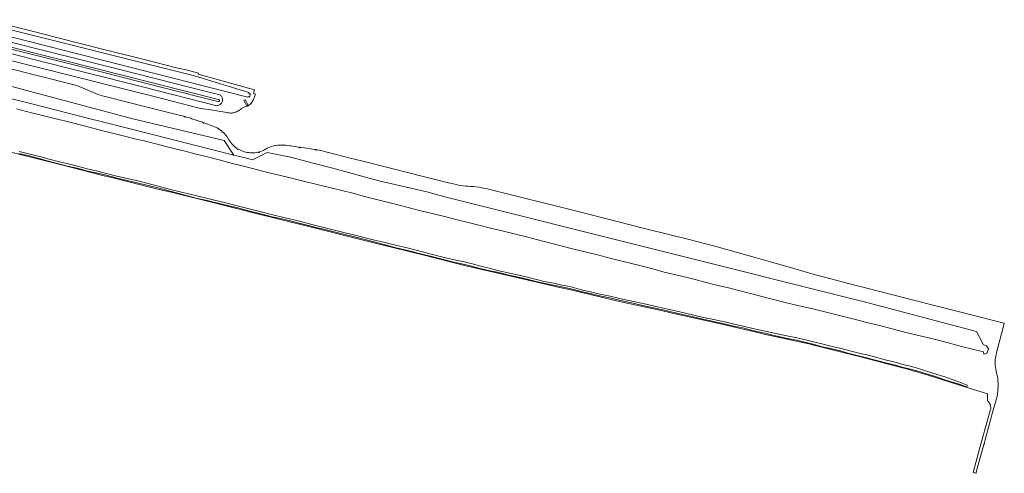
# Model space of a CAD drawing. Header units: metres. Extents: x 125158 to 132124, y 450612 to 454469.
# Tile 173 of 173: x 131233 to 132124, y 453479 to 453890. Entities that reach past the tile are written whole.
import ezdxf

# ---------------------------------------------------------------- set-up
doc = ezdxf.new("R2010")
doc.units = ezdxf.units.M
doc.layers.add('B-XX-OG-TERREIN_CULTUURSCHEIDING-GV', color=8, linetype='Continuous', lineweight=18)

msp = doc.modelspace()

# ---------------------------------------------------------------- linework, layer by layer
at = {"layer": 'B-XX-OG-TERREIN_CULTUURSCHEIDING-GV'}
for points in [[(131190.09, 453826.95), (131244.26, 453813.3), (131297.06, 453800), (131299.37, 453799.35), (131304.61, 453798.03), (131333.12, 453790.81), (131427.05, 453767.04), (131418.33, 453780.34), (131335.68, 453800), (131000, 453889.67)], [(131000, 453889.67), (131335.68, 453800), (131418.33, 453780.34), (131427.05, 453767.04), (131437.47, 453764.4), (131443.9, 453762.78), (131457.22, 453769.26), (131478.28, 453765.1), (131500, 453759.49), (131515.35, 453755.52), (131558.47, 453743.76), (131601.63, 453733.66), (131618.08, 453729.12), (132000, 453633.5), (132099.42, 453607.2), (132105.72, 453595.17), (132108.4, 453594.24), (132110.05, 453591.57), (132108.69, 453587.19), (132106.05, 453586.59), (132105.51, 453588.81), (132085.78, 453593.61), (132073.7, 453596.94), (132062.1, 453599.93), (132048.43, 453603.22), (132035.43, 453606.32), (132022.94, 453609.74), (132012.72, 453612.3), (132000, 453615.34), (131988.65, 453618.25), (131977.67, 453621.08), (131964.39, 453624.41), (131951.14, 453627.66), (131938.76, 453630.44), (131925.97, 453633.61), (131910.62, 453637.43), (131895.8, 453641.19), (131884.09, 453644.29), (131874.83, 453646.66), (131862.72, 453649.48), (131853.44, 453651.82), (131844.78, 453654.2), (131831.14, 453657.64), (131816.44, 453661.01), (131807.13, 453663.68), (131794.42, 453666.96), (131780.73, 453670.21), (131768.52, 453673.47), (131755.07, 453677.02), (131743.64, 453679.72), (131732.35, 453682.54), (131720.83, 453685.52), (131706.62, 453689.09), (131693.27, 453692.56), (131682, 453695.41), (131668.83, 453698.61), (131659.49, 453700.85), (131647.57, 453703.8), (131639.3, 453705.97), (131629.1, 453708.42), (131617.91, 453711.25), (131606.62, 453713.97), (131595.11, 453716.82), (131583.71, 453719.92), (131572.18, 453722.74), (131558.66, 453726.18), (131546.58, 453729.23), (131534.74, 453732.45), (131524.98, 453734.93), (131514.81, 453737.27), (131503.87, 453740.06), (131500, 453740.99), (131492.43, 453742.83), (131479.36, 453746.04), (131468.05, 453748.77), (131455.16, 453751.99), (131445.23, 453754.56), (131434.68, 453757.42), (131423.33, 453760.13), (131413.85, 453762.63), (131404.37, 453765.15), (131391.85, 453768.17), (131382.94, 453770.44), (131375.2, 453772.44), (131365.62, 453774.83), (131355.2, 453777.49), (131345.79, 453780.01), (131337.62, 453781.83), (131328.23, 453784.06), (131317.29, 453786.93), (131307.43, 453789.35), (131291.52, 453793.46), (131278.8, 453796.7), (131266.37, 453799.94), (131266.11, 453800), (131252.59, 453803.18), (131244.08, 453805.34), (131230.28, 453808.95)], [(131157.37, 453869.6), (131351.33, 453820.85), (131372.63, 453815.5), (131380.7, 453813.33), (131394.48, 453809.87), (131394.6, 453809.84), (131396.93, 453809.31), (131399.28, 453808.87), (131401.64, 453808.5), (131404.01, 453808.22), (131406.39, 453808.01), (131420.77, 453805.52), (131421.79, 453805.3), (131422.82, 453805.16), (131423.86, 453805.1), (131424.9, 453805.12), (131425.94, 453805.22), (131426.97, 453805.4), (131427.98, 453805.66), (131428.96, 453805.99), (131429.92, 453806.4), (131430.85, 453806.88), (131431.73, 453807.43), (131431.99, 453807.61), (131433.03, 453808.41), (131434.11, 453809.13), (131435.23, 453809.79), (131436.39, 453810.38), (131437.58, 453810.9), (131438.81, 453811.34), (131438.9, 453811.36), (131436, 453816.71), (131437.45, 453817.21), (131440.09, 453812.17), (131439.19, 453811.45), (131439.97, 453811.68), (131440.76, 453812.2), (131441.51, 453812.78), (131442.2, 453813.42), (131442.84, 453814.12), (131443.42, 453814.88), (131443.93, 453815.67), (131444.37, 453816.51), (131444.74, 453817.38), (131444.77, 453817.45), (131445.72, 453819.78), (131446.6, 453822.16), (131445.37, 453822.54), (131444.99, 453822.66), (131444.82, 453822.71), (131445.88, 453826.13), (131394.8, 453840.26), (131394.91, 453840.65), (131395.07, 453841.22), (131385.19, 453843.79), (131376.44, 453845.86), (131345.86, 453853.56), (131312.9, 453861.9), (131280.83, 453870.02), (131246.84, 453878.66), (131213.01, 453887.13)], [(131211.72, 453883.74), (131391.45, 453838.79), (131440.56, 453823.82), (131440.78, 453822.47), (131441.7, 453822.28), (131441.74, 453822.44), (131442.11, 453822.35), (131441.36, 453819.56), (131440.98, 453819.67), (131441.03, 453819.83), (131440.07, 453820.05), (131439.73, 453819.44), (131437.29, 453820.09), (131209.57, 453878.1)], [(131213.1, 453862.1), (131242.39, 453854.38), (131345.55, 453828.47), (131411.58, 453811.77), (131412.23, 453811.81), (131412.87, 453811.93), (131413.49, 453812.13), (131414.08, 453812.41), (131414.63, 453812.75), (131415.14, 453813.16), (131415.59, 453813.63), (131415.98, 453814.15), (131416.31, 453814.72), (131416.56, 453815.32), (131416.74, 453815.94), (131416.84, 453816.59), (131416.86, 453817.24), (131416.8, 453817.89), (131416.66, 453818.52), (131416.44, 453819.14), (131416.15, 453819.72), (131415.8, 453820.27), (131415.37, 453820.76), (131414.89, 453821.2), (131414.36, 453821.58), (131414.27, 453821.64), (131390.42, 453827.53), (131321.39, 453845.21), (131250.33, 453862.84), (131213.1, 453872.38)], [(131213.1, 453872.38), (131250.33, 453862.84), (131321.39, 453845.21), (131390.42, 453827.53), (131414.27, 453821.64), (131414.36, 453821.58), (131414.89, 453821.2), (131415.37, 453820.76), (131415.8, 453820.27), (131416.15, 453819.72), (131416.44, 453819.14), (131416.66, 453818.52), (131416.8, 453817.89), (131416.86, 453817.24), (131416.84, 453816.59), (131416.74, 453815.94), (131416.56, 453815.32), (131416.31, 453814.72), (131415.98, 453814.15), (131415.59, 453813.63), (131415.14, 453813.16), (131414.63, 453812.75), (131414.08, 453812.41), (131413.49, 453812.13), (131412.87, 453811.93), (131412.23, 453811.81), (131411.58, 453811.77), (131345.55, 453828.47), (131242.39, 453854.38), (131213.1, 453862.1)], [(131215.4, 453772.11), (131254.21, 453762.41), (131270.97, 453758.16), (131309.74, 453748.31), (131320.13, 453745.72), (131357.17, 453736.51), (131371.55, 453732.99), (131410.4, 453723.47), (131450.78, 453713.11), (131464.43, 453709.78), (131503.29, 453700.29), (131514.27, 453697.51), (131521.12, 453695.76), (131544.3, 453689.88), (131557.3, 453686.68), (131598.25, 453676.58), (131637.04, 453666.79), (131643.57, 453665.27), (131684.31, 453655.78), (131723.31, 453646.88), (131733.35, 453644.58), (131772.25, 453635.29), (131778.96, 453633.69), (131818.06, 453625.28), (131821.55, 453624.53), (131860.57, 453615.72), (131864.86, 453614.75), (131903.82, 453605.65), (131908.42, 453604.58), (131947.48, 453595.95), (131949.52, 453595.5), (131988.32, 453585.74), (131992.12, 453584.78), (132021.72, 453577.07), (132035.94, 453573.36), (132056.45, 453567.39), (132086.97, 453557.74), (132104.39, 453552.29), (132109.26, 453550.77), (132109.24, 453544.58), (132109.46, 453544.36), (132109.88, 453543.86), (132110.64, 453542.85), (132111.14, 453542.08), (132111.36, 453541.68), (132111.56, 453541.26), (132111.75, 453540.8), (132111.87, 453540.45), (132112.01, 453539.91), (132112.09, 453539.37), (132112.14, 453538.62), (132112.14, 453537.88), (132112.11, 453537.2), (132112.06, 453536.52), (132111.99, 453536.02), (132111.76, 453536.01), (132110.75, 453532.33), (132102.11, 453500.85), (132096.28, 453479.42), (132098.77, 453478.74), (132098.88, 453479.13), (132099.04, 453479.72), (132099.08, 453479.85), (132106.05, 453504.99), (132106.09, 453505.13), (132106.27, 453505.78), (132106.38, 453506.15), (132106.87, 453507.98), (132106.97, 453508.36), (132107.12, 453508.94), (132107.16, 453509.08), (132112.89, 453530.51), (132112.93, 453530.68), (132113.09, 453531.29), (132113.2, 453531.67), (132117.67, 453547.42), (132117.88, 453548.5), (132118.24, 453550.66), (132118.52, 453552.84), (132118.73, 453555.02), (132118.85, 453557.21), (132118.87, 453558.95), (132118.81, 453560.81), (132118.67, 453562.66), (132118.46, 453564.5), (132118.16, 453566.33), (132117.78, 453568.15), (132117.33, 453569.95), (132117.12, 453570.84), (132116.98, 453571.47), (132116.66, 453573.11), (132116.42, 453574.77), (132116.27, 453576.44), (132116.19, 453578.11), (132116.19, 453579.78), (132116.27, 453581.46), (132116.56, 453583.52), (132116.72, 453584.59), (132117.06, 453586.45), (132117.48, 453588.29), (132117.65, 453588.96), (132117.76, 453589.28), (132122.8, 453608.54), (132124.45, 453614.81), (132117.2, 453616.62), (132043.43, 453635.36), (132000, 453646.32), (131990.23, 453648.79), (131950.17, 453659.53), (131930.82, 453665.08), (131917.18, 453669), (131891.35, 453676.37), (131864.43, 453683.83), (131839.21, 453690.45), (131800, 453700.33), (131737.43, 453716.11), (131675.62, 453731.69), (131656.39, 453736.53), (131651.59, 453737.47), (131649.05, 453737.88), (131646.5, 453738.21), (131643.94, 453738.47), (131641.37, 453738.64), (131638.94, 453738.73), (131636.94, 453738.89), (131634.74, 453739.15), (131632.55, 453739.48), (131630.37, 453739.9), (131628.21, 453740.39), (131627.23, 453740.59), (131624.27, 453741.24), (131621.34, 453741.98), (131599.67, 453747.42), (131570.12, 453754.84), (131542.67, 453761.74), (131532.37, 453764.34), (131511.54, 453769.6), (131511.55, 453769.7), (131511.4, 453769.75), (131509.18, 453770.38), (131506.94, 453770.94), (131504.67, 453771.42), (131502.4, 453771.82), (131502.25, 453771.84), (131502.1, 453771.83), (131501.93, 453771.74), (131501.82, 453771.58), (131501.77, 453771.4), (131501.21, 453771.5), (131501.23, 453771.58), (131501.2, 453771.77), (131501.1, 453771.93), (131500.94, 453772.03), (131500.76, 453772.06), (131500, 453772.17), (131487.5, 453774.05), (131487.31, 453774.04), (131487.12, 453773.95), (131486.98, 453773.8), (131486.9, 453773.61), (131486.39, 453773.67), (131486.37, 453773.84), (131486.28, 453774.04), (131486.13, 453774.2), (131485.93, 453774.28), (131478.79, 453775.26), (131477.71, 453775.46), (131475.91, 453775.73), (131474.1, 453775.92), (131472.28, 453776.04), (131470.46, 453776.07), (131468.64, 453776.02), (131466.82, 453775.89), (131465.01, 453775.68), (131464.59, 453775.6), (131463.1, 453775.28), (131461.63, 453774.88), (131460.19, 453774.39), (131458.77, 453773.84), (131457.38, 453773.21), (131456.03, 453772.51), (131454.72, 453771.74), (131453.84, 453771.3), (131450.62, 453770.11), (131450.45, 453770.01), (131450.32, 453769.85), (131450.26, 453769.66), (131450.29, 453769.46), (131449.74, 453769.32), (131449.65, 453769.48), (131449.5, 453769.61), (131449.3, 453769.68), (131449.09, 453769.67), (131448.96, 453769.64), (131447.58, 453769.37), (131446.2, 453769.18), (131444.8, 453769.08), (131443.4, 453769.05), (131442, 453769.1), (131440.6, 453769.23), (131439.22, 453769.44), (131437.85, 453769.73), (131436.5, 453770.1), (131435.17, 453770.54), (131433.87, 453771.06), (131432.6, 453771.65), (131431.36, 453772.31), (131431.34, 453772.33), (131431.15, 453772.38), (131430.95, 453772.35), (131430.78, 453772.25), (131430.66, 453772.09), (131430.16, 453772.36), (131430.16, 453772.37), (131430.24, 453772.56), (131430.23, 453772.76), (131430.15, 453772.94), (131430, 453773.08), (131429.52, 453773.42), (131428.37, 453774.28), (131427.28, 453775.21), (131426.23, 453776.2), (131425.25, 453777.24), (131424.33, 453778.34), (131423.46, 453779.48), (131422.67, 453780.68), (131421.94, 453781.91), (131421.67, 453782.37), (131420.94, 453783.53), (131420.14, 453784.66), (131419.28, 453785.73), (131418.36, 453786.75), (131417.38, 453787.71), (131417.27, 453787.81), (131417.15, 453787.88), (131416.96, 453787.9), (131416.77, 453787.84), (131416.63, 453787.71), (131416.26, 453788.04), (131416.26, 453788.05), (131416.35, 453788.23), (131416.37, 453788.44), (131416.3, 453788.64), (131416.17, 453788.8), (131416.08, 453788.87), (131414.74, 453789.85), (131413.35, 453790.76), (131411.92, 453791.61), (131409.6, 453792.63), (131406.55, 453793.89), (131403.48, 453795.08), (131400.37, 453796.19), (131400.18, 453796.21), (131399.98, 453796.15), (131399.81, 453796.03), (131399.7, 453795.85), (131399.21, 453796.05), (131399.22, 453796.08), (131399.24, 453796.29), (131399.19, 453796.49), (131399.06, 453796.66), (131398.88, 453796.76), (131398.63, 453796.85), (131393.94, 453798.46), (131389.22, 453800), (131388.07, 453800.36), (131383.31, 453801.81), (131383.1, 453801.83), (131382.9, 453801.77), (131382.73, 453801.64), (131382.63, 453801.46), (131382.1, 453801.59), (131382.14, 453801.69), (131382.14, 453801.87), (131382.06, 453802.03), (131381.93, 453802.15), (131381.75, 453802.19), (131378.83, 453802.95), (131378.77, 453802.83), (131348.68, 453810.4), (131331.92, 453814.62), (131310.58, 453820.03), (131310.47, 453820.06), (131308.34, 453820.64), (131306.22, 453821.3), (131304.14, 453822.03), (131302.08, 453822.84), (131300.05, 453823.72), (131286.95, 453829.19), (131285.62, 453829.66), (131283.58, 453830.31), (131282.55, 453830.6), (131155.58, 453862.59)], [(131213.1, 453867.78), (131272.2, 453852.92), (131413.11, 453817.39), (131413.24, 453817.38), (131413.5, 453817.3), (131413.73, 453817.15), (131413.9, 453816.94), (131414, 453816.69), (131414.03, 453816.42), (131413.98, 453816.15), (131413.86, 453815.91), (131413.67, 453815.71), (131413.43, 453815.58), (131413.16, 453815.53), (131412.89, 453815.55), (131412.64, 453815.65), (131362.19, 453828.28), (131282.13, 453848.64), (131213.1, 453865.85)], [(131213.1, 453865.85), (131282.13, 453848.64), (131362.19, 453828.28), (131412.64, 453815.65), (131412.89, 453815.55), (131413.16, 453815.53), (131413.43, 453815.58), (131413.67, 453815.71), (131413.86, 453815.91), (131413.98, 453816.15), (131414.03, 453816.42), (131414, 453816.69), (131413.9, 453816.94), (131413.73, 453817.15), (131413.5, 453817.3), (131413.24, 453817.38), (131413.11, 453817.39), (131272.2, 453852.92), (131213.1, 453867.78)], [(131232.93, 453770.16), (131243.92, 453767.59), (131252.3, 453765.41), (131259.88, 453763.44), (131269.35, 453760.95), (131277.09, 453759.02), (131285.67, 453756.84), (131295.46, 453754.27), (131304.08, 453752.3), (131310.62, 453750.77), (131321.13, 453748.03), (131330.99, 453745.74), (131341.26, 453743.24), (131358.67, 453738.9), (131371.06, 453735.64), (131393.52, 453730.09), (131403.55, 453727.72), (131421.88, 453723.01), (131432.39, 453720.47), (131440.84, 453718.27), (131450.74, 453715.83), (131462.25, 453712.91), (131472.39, 453710.59), (131486.54, 453707.06), (131497.61, 453704.22), (131500, 453703.62), (131509.79, 453701.18), (131525.51, 453697.32), (131536.61, 453694.6), (131552.09, 453690.67), (131562.67, 453688.15), (131574.7, 453685.19), (131585.16, 453682.55), (131597.91, 453679.42), (131606.89, 453676.99), (131616.23, 453674.64), (131627.89, 453671.96), (131632.74, 453670.86), (131641.76, 453668.66), (131649.38, 453666.72), (131659.52, 453664.24), (131667.36, 453662.2), (131673.86, 453660.67), (131682.2, 453658.73), (131691.63, 453656.72), (131701.13, 453654.26), (131708.11, 453652.65), (131716.77, 453650.91), (131722.79, 453649.62), (131731.29, 453647.92), (131741.8, 453645.1), (131751.1, 453642.88), (131758.76, 453641.15), (131767.7, 453639.33), (131778.81, 453636.59), (131788.96, 453634.45), (131797.58, 453632.43), (131811.62, 453629.32), (131819.8, 453627.51), (131829.67, 453625.29), (131843.34, 453622.1), (131852.2, 453620.01), (131863.03, 453617.71), (131872.46, 453615.61), (131881.52, 453613.55), (131888.04, 453612.06), (131898.19, 453609.62), (131908.05, 453607.39), (131917.75, 453605.31), (131927.57, 453603.32), (131936.71, 453601.36), (131945.73, 453599.25), (131953.07, 453597.62), (131960.36, 453595.64), (131967.54, 453593.81), (131976.8, 453591.7), (131984.78, 453589.83), (131995.48, 453587.07), (132000, 453585.99), (132003.66, 453585.11), (132011.07, 453583.17), (132017.97, 453581.34), (132025.62, 453579.31), (132032.64, 453577.41), (132039.13, 453575.7), (132046.03, 453573.91), (132054.16, 453571.4), (132062.78, 453568.53), (132070.59, 453566.02), (132076.28, 453563.99), (132083.34, 453561.49), (132090.92, 453558.68), (132090.44, 453557.01), (132082.75, 453559.86), (132075.58, 453562.04), (132069.8, 453563.86), (132062.04, 453566.4), (132053.23, 453569.11), (132045.23, 453571.57), (132038.41, 453573.3), (132031.99, 453574.89), (132024.81, 453577), (132017.2, 453578.83), (132010.35, 453580.61), (132002.91, 453582.59), (132000, 453583.31), (131994.94, 453584.54), (131984.12, 453587.26), (131976.17, 453589.61), (131967.05, 453591.68), (131959.72, 453593.44), (131952.57, 453595.58), (131945.19, 453597.28), (131936.25, 453599.27), (131927.14, 453601.22), (131917.4, 453603.26), (131907.68, 453605.7), (131897.79, 453607.94), (131887.65, 453610.38), (131881.14, 453611.86), (131872.08, 453613.92), (131862.66, 453616.01), (131851.82, 453618.32), (131842.95, 453620.42), (131829.28, 453623.6), (131819.42, 453625.82), (131811.24, 453627.63), (131797.2, 453630.74), (131788.58, 453632.76), (131778.43, 453634.9), (131767.32, 453637.64), (131758.4, 453639.45), (131750.71, 453641.2), (131741.37, 453643.42), (131730.89, 453646.23), (131722.44, 453647.92), (131716.42, 453649.21), (131707.74, 453650.95), (131700.72, 453652.58), (131691.23, 453655.03), (131681.82, 453657.05), (131673.46, 453658.99), (131666.95, 453660.52), (131659.06, 453662.28), (131648.8, 453664.64), (131641.14, 453666.62), (131632.15, 453668.81), (131627.3, 453669.75), (131615.66, 453672.63), (131606.41, 453675.07), (131597.55, 453677.3), (131584.58, 453680.59), (131574.16, 453683.07), (131562.1, 453686.19), (131551.67, 453688.99), (131536.19, 453692.92), (131525.1, 453695.64), (131509.38, 453699.5), (131500, 453701.84), (131497.18, 453702.54), (131486.12, 453705.39), (131471.99, 453708.91), (131461.84, 453711.23), (131450.33, 453714.15), (131440.42, 453716.59), (131431.97, 453718.8), (131421.46, 453721.33), (131403.01, 453725.76), (131393.07, 453728.01), (131370.63, 453733.97), (131358.24, 453737.22), (131340.85, 453741.56), (131330.59, 453744.06), (131320.71, 453746.35), (131310.2, 453749.09), (131303.69, 453750.61), (131295.04, 453752.59), (131285.24, 453755.17), (131276.58, 453757.02), (131268.83, 453759.07), (131259.36, 453761.57), (131251.86, 453763.74), (131243.5, 453765.9), (131232.51, 453768.48)]]:
    msp.add_lwpolyline(points, dxfattribs=at)

doc.saveas('drawing.dxf')
